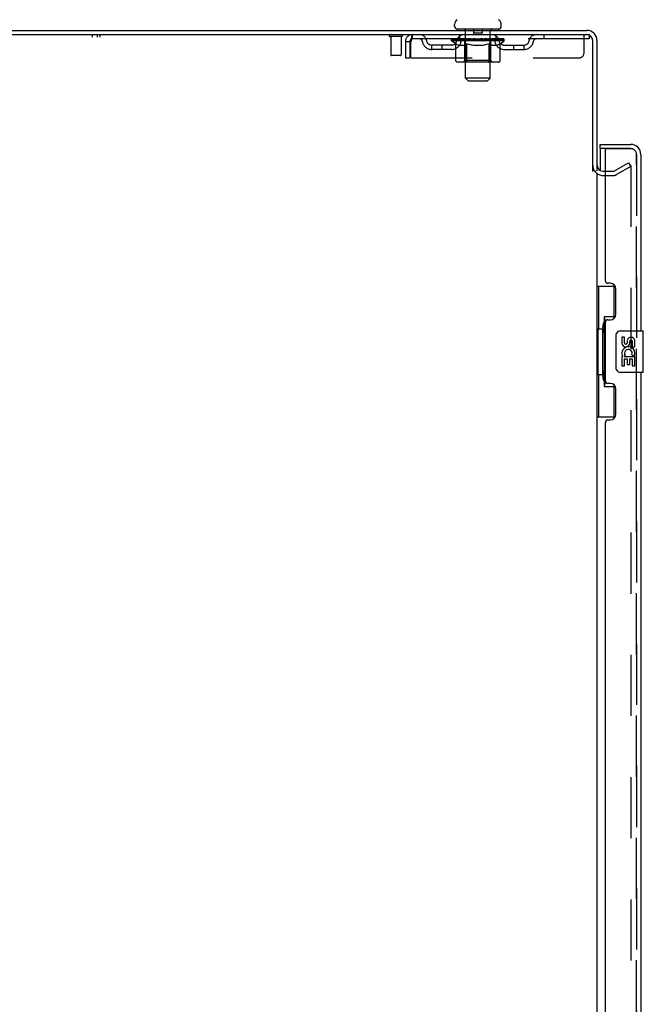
# Model space of a CAD drawing. Header units: inches. Extents: x 0 to 268, y 0 to 174.
# Tile 9 of 79: x 15 to 30, y 105 to 129. Entities that reach past the tile are written whole.
import ezdxf

# ---------------------------------------------------------------- set-up
doc = ezdxf.new("R2010")
doc.units = ezdxf.units.IN
doc.header["$LTSCALE"] = 14.749625
doc.header["$MEASUREMENT"] = 0
doc.linetypes.add('HIDDEN', pattern=[0.2, 0.1, -0.1])
doc.layers.get('0').update_dxf_attribs({"linetype": 'CONTINUOUS'})
for name, color, linetype in [('DEFAULT_2', 8, 'HIDDEN'), ('LEFTHAND_DOOR_ASSEMBLY', 7, 'CONTINUOUS'), ('RIGHTHAND_DOOR_ASSEMBLY', 7, 'CONTINUOUS'), ('WITNESSMARKS', 7, 'CONTINUOUS')]:
    doc.layers.add(name, color=color, linetype=linetype)

msp = doc.modelspace()

# ---------------------------------------------------------------- linework, layer by layer
at = {"color": 7, "linetype": 'Continuous'}
for p, q in [((25.55, 128.357), (25.55, 128.397)), ((25.612, 128.288), (25.612, 128.258)), ((26.612, 128.288), (25.612, 128.288)), ((26.612, 128.288), (26.612, 128.258)), ((26.675, 128.357), (26.675, 128.397))]:
    msp.add_line(p, q, dxfattribs=at)
at = {"color": 3, "linetype": 'Continuous'}
for p, q in [((5.039, 128.258), (28.741, 128.258)), ((5.077, 128.154), (28.741, 128.154)), ((28.883, 124.851), (28.883, 128.012)), ((28.987, 128.012), (28.987, 124.862)), ((28.987, 124.81), (28.987, 51.706)), ((29.13, 124.862), (29.191, 124.862))]:
    msp.add_line(p, q, dxfattribs=at)
at = {"color": 7, "linetype": 'Continuous'}
for centre, radius, start, end in [((25.693, 128.397), 0.144, 124.6624, 180), ((26.531, 128.397), 0.144, 360, 55.3376), ((25.619, 128.357), 0.069, 180, 265), ((26.606, 128.357), 0.069, 275, 360)]:
    msp.add_arc(centre, radius, start, end, dxfattribs=at)
at = {"color": 3, "linetype": 'Continuous'}
for centre, radius, start, end in [((28.741, 128.012), 0.246, 0, 90), ((28.741, 128.012), 0.142, 0, 90), ((29.13, 125.005), 0.142, 180, 270)]:
    msp.add_arc(centre, radius, start, end, dxfattribs=at)
at = {"layer": 'DEFAULT_2', "color": 8, "linetype": 'HIDDEN'}
for p, q in [((25.792, 128.288), (25.792, 128.258)), ((26.007, 128.278), (26.007, 128.198)), ((26.217, 128.278), (26.217, 128.198)), ((26.432, 128.288), (26.432, 128.258)), ((24.275, 128.111), (23.991, 128.111)), ((24.009, 128.111), (24.009, 127.664)), ((24.257, 128.111), (24.257, 127.664)), ((24.529, 128.154), (24.529, 128.05)), ((28.8, 128.05), (24.529, 128.05)), ((25.479, 128.004), (25.479, 128.05)), ((25.488, 128.044), (25.488, 128.05)), ((25.497, 128.04), (25.497, 128.044)), ((25.497, 128.04), (26.727, 128.04)), ((25.506, 128.04), (25.506, 128.044)), ((25.507, 128.04), (25.507, 128.044)), ((25.517, 128.044), (25.517, 128.05)), ((25.533, 128.04), (25.533, 128.044)), ((25.535, 128.04), (25.535, 128.044)), ((25.564, 128.044), (25.564, 128.05)), ((25.578, 128.04), (25.578, 128.044)), ((25.581, 128.04), (25.581, 128.044)), ((25.785, 128.044), (25.584, 128.044)), ((25.627, 128.044), (25.627, 128.05)), ((25.628, 128.04), (25.628, 128.044)), ((25.629, 128.04), (25.629, 128.044)), ((25.632, 128.04), (25.632, 128.044)), ((25.639, 128.04), (25.639, 128.044)), ((25.639, 128.04), (25.639, 128.044)), ((25.643, 128.04), (25.643, 128.044)), ((25.646, 128.04), (25.646, 128.044)), ((25.65, 128.04), (25.65, 128.044)), ((25.665, 128.04), (25.665, 128.044)), ((25.675, 128.05), (25.675, 128.154)), ((25.683, 128.04), (25.683, 128.046)), ((25.683, 128.04), (25.683, 128.044)), ((25.703, 128.04), (25.703, 128.044)), ((25.705, 128.044), (25.705, 128.05)), ((25.715, 128.04), (25.715, 128.044)), ((25.719, 128.04), (25.719, 128.044)), ((25.728, 128.04), (25.728, 128.044)), ((25.739, 128.04), (25.739, 128.048)), ((25.755, 128.04), (25.755, 128.044)), ((25.758, 128.04), (25.758, 128.044)), ((25.785, 128.04), (25.785, 128.044)), ((25.852, 128.044), (25.79, 128.044)), ((25.795, 128.044), (25.795, 128.05)), ((25.802, 128.04), (25.802, 128.044)), ((25.807, 128.04), (25.807, 128.044)), ((25.812, 127.107), (25.812, 128.258)), ((25.813, 128.04), (25.813, 128.049)), ((25.817, 128.04), (25.817, 128.044)), ((25.828, 128.04), (25.828, 128.044)), ((25.852, 128.04), (25.852, 128.044)), ((25.927, 128.044), (25.868, 128.044)), ((25.888, 128.04), (25.888, 128.044)), ((25.895, 128.044), (25.895, 128.05)), ((25.899, 128.04), (25.899, 128.044)), ((25.902, 128.04), (25.902, 128.05)), ((25.904, 128.04), (25.904, 128.044)), ((25.912, 128.04), (25.912, 128.044)), ((25.927, 128.04), (25.927, 128.044)), ((26.007, 128.044), (25.953, 128.044)), ((25.966, 128.04), (25.966, 128.044)), ((25.998, 128.044), (26.112, 128.05)), ((26.002, 128.044), (26.002, 128.05)), ((26.003, 128.05), (26.002, 128.05)), ((26.003, 128.044), (26.003, 128.05)), ((26.003, 128.04), (26.003, 128.044)), ((26.006, 128.04), (26.006, 128.044)), ((26.008, 128.04), (26.008, 128.044)), ((26.008, 128.04), (26.008, 128.044)), ((26.207, 128.188), (26.017, 128.188)), ((26.091, 128.044), (26.043, 128.044)), ((26.049, 128.04), (26.049, 128.044)), ((26.091, 128.04), (26.091, 128.044)), ((26.109, 128.044), (26.109, 128.044)), ((26.109, 128.04), (26.109, 128.044)), ((26.109, 128.04), (26.109, 128.044)), ((26.112, 128.044), (26.112, 128.05)), ((26.112, 128.05), (26.226, 128.044)), ((26.115, 128.04), (26.115, 128.044)), ((26.115, 128.04), (26.115, 128.044)), ((26.115, 128.044), (26.115, 128.044)), ((26.133, 128.04), (26.133, 128.044)), ((26.133, 128.044), (26.181, 128.044)), ((26.176, 128.04), (26.176, 128.044)), ((26.216, 128.04), (26.216, 128.044)), ((26.217, 128.04), (26.217, 128.044)), ((26.217, 128.044), (26.271, 128.044)), ((26.218, 128.04), (26.218, 128.044)), ((26.221, 128.044), (26.221, 128.05)), ((26.221, 128.05), (26.222, 128.05)), ((26.221, 128.04), (26.221, 128.044)), ((26.222, 128.044), (26.222, 128.05)), ((26.258, 128.04), (26.258, 128.044)), ((26.297, 128.04), (26.297, 128.044)), ((26.297, 128.044), (26.356, 128.044)), ((26.312, 128.04), (26.312, 128.044)), ((26.32, 128.04), (26.32, 128.044)), ((26.323, 128.04), (26.323, 128.05)), ((26.325, 128.04), (26.325, 128.044)), ((26.329, 128.044), (26.329, 128.05)), ((26.336, 128.04), (26.336, 128.044)), ((26.372, 128.04), (26.372, 128.044)), ((26.372, 128.044), (26.434, 128.044)), ((26.396, 128.04), (26.396, 128.044)), ((26.407, 128.04), (26.407, 128.044)), ((26.411, 128.04), (26.411, 128.049)), ((26.412, 127.107), (26.412, 128.258)), ((26.417, 128.04), (26.417, 128.044)), ((26.422, 128.04), (26.422, 128.044)), ((26.429, 128.044), (26.429, 128.05)), ((26.439, 128.04), (26.439, 128.044)), ((26.439, 128.044), (26.745, 128.044)), ((26.466, 128.04), (26.466, 128.044)), ((26.469, 128.04), (26.469, 128.044)), ((26.485, 128.04), (26.485, 128.048)), ((26.496, 128.04), (26.496, 128.044)), ((26.505, 128.04), (26.505, 128.044)), ((26.509, 128.04), (26.509, 128.044)), ((26.519, 128.044), (26.519, 128.05)), ((26.521, 128.04), (26.521, 128.044)), ((26.541, 128.04), (26.541, 128.046)), ((26.541, 128.04), (26.541, 128.044)), ((26.55, 128.05), (26.55, 128.154)), ((26.559, 128.04), (26.559, 128.044)), ((26.574, 128.04), (26.574, 128.044)), ((26.578, 128.04), (26.578, 128.044)), ((26.581, 128.04), (26.581, 128.044)), ((26.585, 128.04), (26.585, 128.044)), ((26.585, 128.04), (26.585, 128.044)), ((26.592, 128.04), (26.592, 128.044)), ((26.595, 128.04), (26.595, 128.044)), ((26.596, 128.04), (26.596, 128.044)), ((26.597, 128.044), (26.597, 128.05)), ((26.624, 128.047), (26.744, 128.048)), ((26.624, 128.044), (26.624, 128.047)), ((26.643, 128.04), (26.643, 128.044)), ((26.646, 128.04), (26.646, 128.044)), ((26.66, 128.044), (26.66, 128.05)), ((26.689, 128.04), (26.689, 128.044)), ((26.691, 128.04), (26.691, 128.044)), ((26.707, 128.044), (26.707, 128.05)), ((26.717, 128.04), (26.717, 128.044)), ((26.718, 128.04), (26.718, 128.044)), ((26.727, 128.04), (26.727, 128.044)), ((26.736, 128.044), (26.736, 128.05)), ((26.744, 128.044), (26.744, 128.048)), ((26.745, 128.004), (26.745, 128.044)), ((27.7, 128.154), (27.7, 128.05)), ((28.675, 127.717), (28.675, 128.154)), ((28.741, 128.154), (28.8, 128.154)), ((28.8, 128.154), (28.8, 128.05)), ((24.362, 127.987), (24.362, 127.592)), ((24.362, 127.987), (24.466, 127.987)), ((24.466, 127.987), (24.466, 127.592)), ((24.496, 127.592), (24.496, 127.987)), ((24.997, 127.799), (24.997, 127.903)), ((25.48, 127.903), (24.997, 127.903)), ((25.48, 127.799), (24.997, 127.799)), ((25.247, 127.799), (25.247, 127.903)), ((25.578, 127.934), (25.479, 128.004)), ((26.745, 128.004), (25.479, 128.004)), ((25.578, 127.529), (25.578, 127.934)), ((25.578, 127.934), (25.592, 127.925)), ((25.606, 127.916), (25.592, 127.925)), ((25.619, 127.909), (25.606, 127.916)), ((25.633, 127.902), (25.619, 127.909)), ((25.646, 127.897), (25.633, 127.902)), ((25.66, 127.892), (25.646, 127.897)), ((25.763, 127.892), (25.66, 127.892)), ((25.763, 127.892), (25.777, 127.897)), ((25.791, 127.902), (25.777, 127.897)), ((25.804, 127.909), (25.79, 127.902)), ((25.799, 127.532), (25.799, 128.001)), ((25.818, 127.917), (25.804, 127.909)), ((25.832, 127.925), (25.818, 127.917)), ((25.846, 127.935), (25.832, 127.925)), ((25.846, 127.529), (25.846, 127.935)), ((25.846, 127.935), (25.874, 127.925)), ((25.903, 127.916), (25.874, 127.925)), ((25.931, 127.909), (25.902, 127.917)), ((25.958, 127.902), (25.93, 127.909)), ((25.986, 127.897), (25.958, 127.902)), ((26.013, 127.892), (25.985, 127.897)), ((26.211, 127.892), (26.013, 127.892)), ((26.211, 127.892), (26.239, 127.897)), ((26.267, 127.903), (26.239, 127.897)), ((26.295, 127.909), (26.267, 127.902)), ((26.323, 127.917), (26.295, 127.909)), ((26.352, 127.926), (26.323, 127.917)), ((26.381, 127.935), (26.352, 127.926)), ((26.381, 127.529), (26.381, 127.935)), ((26.381, 127.935), (26.396, 127.926)), ((26.41, 127.917), (26.396, 127.926)), ((26.425, 127.909), (26.41, 127.917)), ((26.425, 127.532), (26.425, 128.001)), ((26.439, 127.902), (26.425, 127.909)), ((26.453, 127.897), (26.439, 127.902)), ((26.467, 127.892), (26.453, 127.897)), ((26.561, 127.892), (26.467, 127.892)), ((26.561, 127.892), (26.576, 127.897)), ((26.59, 127.902), (26.576, 127.897)), ((26.604, 127.909), (26.59, 127.902)), ((26.619, 127.917), (26.604, 127.909)), ((26.634, 127.926), (26.619, 127.917)), ((26.648, 127.936), (26.633, 127.926)), ((26.648, 127.936), (26.745, 128.004)), ((26.648, 127.529), (26.648, 127.936)), ((26.744, 127.903), (27.227, 127.903)), ((26.744, 127.799), (27.227, 127.799)), ((26.977, 127.799), (26.977, 127.903)), ((27.227, 127.799), (27.227, 127.903)), ((24.247, 127.654), (24.019, 127.654)), ((24.362, 127.592), (24.466, 127.592)), ((24.496, 127.592), (28.55, 127.592)), ((26.606, 127.492), (25.621, 127.492)), ((25.799, 127.532), (25.759, 127.492)), ((26.425, 127.532), (25.799, 127.532)), ((25.851, 127.505), (25.849, 127.509)), ((25.857, 127.496), (25.855, 127.499)), ((25.862, 127.493), (25.859, 127.495)), ((25.865, 127.492), (25.862, 127.493)), ((25.867, 127.492), (25.864, 127.492)), ((26.425, 127.532), (26.465, 127.492)), ((25.881, 127.038), (25.812, 127.107)), ((26.412, 127.107), (25.812, 127.107)), ((26.343, 127.038), (26.412, 127.107)), ((25.881, 127.038), (26.343, 127.038)), ((29.408, 124.867), (29.748, 125.063)), ((29.8, 124.973), (29.46, 124.777)), ((29.748, 125.063), (29.8, 124.973)), ((29.8, 124.993), (29.8, 51.524)), ((29.13, 124.758), (29.391, 124.758)), ((29.191, 124.862), (29.391, 124.862))]:
    msp.add_line(p, q, dxfattribs=at)
for points in [[(24.529, 128.154), (24.527, 128.153), (24.524, 128.15), (24.522, 128.145), (24.52, 128.138), (24.517, 128.129), (24.515, 128.118), (24.513, 128.106), (24.51, 128.092), (24.508, 128.076), (24.505, 128.06), (24.503, 128.043), (24.501, 128.025), (24.498, 128.006), (24.496, 127.987)], [(24.529, 128.05), (24.527, 128.05), (24.524, 128.049), (24.522, 128.047), (24.52, 128.044), (24.517, 128.041), (24.515, 128.037), (24.513, 128.032), (24.51, 128.027), (24.508, 128.021), (24.505, 128.015), (24.503, 128.008), (24.501, 128.001), (24.498, 127.994), (24.496, 127.987)], [(25.621, 127.492), (25.616, 127.492), (25.611, 127.493), (25.606, 127.495), (25.601, 127.496), (25.596, 127.499), (25.592, 127.502), (25.588, 127.505), (25.585, 127.509), (25.582, 127.514), (25.58, 127.519), (25.579, 127.524), (25.578, 127.529)], [(25.847, 127.519), (25.846, 127.524), (25.846, 127.529)], [(25.848, 127.514), (25.847, 127.519), (25.846, 127.524), (25.846, 127.529)], [(25.859, 127.495), (25.857, 127.496), (25.855, 127.499), (25.853, 127.502), (25.851, 127.505), (25.849, 127.509), (25.848, 127.514)], [(26.359, 127.492), (26.362, 127.492), (26.365, 127.493), (26.367, 127.495), (26.37, 127.496), (26.372, 127.499), (26.374, 127.502), (26.376, 127.505), (26.378, 127.509), (26.379, 127.514), (26.38, 127.519), (26.381, 127.524), (26.381, 127.529)], [(26.606, 127.492), (26.611, 127.492), (26.616, 127.493), (26.621, 127.495), (26.626, 127.496), (26.63, 127.499), (26.635, 127.502), (26.639, 127.505), (26.642, 127.509), (26.645, 127.514), (26.647, 127.519), (26.648, 127.524), (26.648, 127.529)], [(29.782, 125.013), (29.782, 125.013), (29.78, 125.013), (29.778, 125.012), (29.776, 125.012), (29.774, 125.011)], [(29.786, 125.012), (29.784, 125.013), (29.782, 125.013)], [(29.786, 125.012), (29.788, 125.012), (29.79, 125.011), (29.791, 125.01), (29.793, 125.009), (29.794, 125.007), (29.796, 125.005), (29.797, 125.004), (29.798, 125.002), (29.799, 125), (29.799, 124.997), (29.799, 124.995), (29.8, 124.993)]]:
    msp.add_lwpolyline(points, dxfattribs=at)
for centre, radius, start, end in [((25.619, 128.357), 0.069, 265, 270), ((25.782, 128.258), 0.03, 0, 90), ((25.997, 128.278), 0.01, 0, 90), ((26.227, 128.278), 0.01, 90, 180), ((26.442, 128.258), 0.03, 90, 180), ((26.606, 128.357), 0.069, 270, 275), ((23.991, 128.133), 0.0215, 90, 270), ((24.275, 128.133), 0.0215, 270, 90), ((24.529, 127.987), 0.167, 90, 180), ((24.529, 127.987), 0.063, 90, 180), ((24.708, 127.987), 0.167, 8.0716, 90), ((24.709, 127.988), 0.0625, 7.9863, 90), ((25.77, 127.987), 0.167, 90, 171.9284), ((25.769, 127.988), 0.0625, 90, 172.0137), ((25.759, 128.001), 0.0398, 0, 90), ((26.017, 128.198), 0.01, 180, 270), ((26.207, 128.198), 0.01, 270, 360), ((26.465, 128.001), 0.0398, 90, 180), ((26.455, 127.987), 0.167, 8.0716, 90), ((26.455, 127.988), 0.0625, 7.9863, 90), ((27.516, 127.987), 0.167, 90, 171.9284), ((27.515, 127.988), 0.0625, 90, 172.0137), ((24.997, 128.028), 0.229, 187.9863, 270), ((24.997, 128.028), 0.125, 188.0716, 270), ((25.48, 128.028), 0.125, 270, 351.9284), ((25.48, 128.028), 0.229, 270, 352.0137), ((26.744, 128.028), 0.229, 187.9863, 270), ((26.744, 128.028), 0.125, 188.0716, 270), ((27.227, 128.028), 0.125, 270, 351.9284), ((27.227, 128.028), 0.229, 270, 352.0137), ((24.019, 127.664), 0.01, 180, 270), ((24.247, 127.664), 0.01, 270, 360), ((28.55, 127.717), 0.125, 270, 360), ((29.13, 125.005), 0.246, 180, 270), ((29.391, 124.895), 0.033, 270, 300), ((29.391, 124.895), 0.137, 270, 300)]:
    msp.add_arc(centre, radius, start, end, dxfattribs=at)
for centre, major_axis, ratio, start_param, end_param in [((26.112, 128.05), (0.633, 0.007), 0.05963, 2.96643, 3.140963), ((25.459, 128.039), (0.198, 0), 0.060556, 0.430652, 1.470503), ((26.112, 128.05), (0.633, 0), 0.060556, -3.141593, -2.96706), ((25.459, 128.032), (0.198, 0.002), 0.05963, 1.376596, 1.469874), ((26.112, 128.05), (0.633, 0.013), 0.05688, 2.791345, 2.965878), ((25.435, 128.039), (0.198, 0.002), 0.05963, 0.25549, 1.295341), ((25.503, 128.039), (0.198, -0.002), 0.05963, 0.605815, 1.645666), ((26.112, 128.05), (0.633, -0.007), 0.05963, -2.96643, -2.791898), ((25.503, 128.032), (0.198, 0), 0.060556, 1.551758, 1.645036), ((25.435, 128.032), (0.198, 0.004), 0.05688, 1.20151, 1.294789), ((25.504, 128.034), (0.164, 0.002), 0.05963, 1.065228, 1.614276), ((25.485, 128.034), (0.164, 0.003), 0.05688, 0.890143, 1.43919), ((25.542, 128.034), (0.164, 0), 0.060556, 1.240391, 1.789438), ((26.112, 128.05), (0.633, 0.019), 0.052395, 2.616403, 2.790936), ((25.431, 128.039), (0.198, 0.004), 0.05688, 0.080405, 1.120256), ((25.566, 128.039), (0.198, -0.004), 0.05688, 0.7809, 1.820751), ((26.112, 128.05), (0.633, -0.013), 0.05688, -2.791345, -2.616812), ((25.566, 128.032), (0.198, -0.002), 0.05963, 1.72692, 1.820198), ((25.431, 128.032), (0.198, 0.006), 0.052395, 1.026568, 1.119847), ((25.484, 128.034), (0.164, 0.005), 0.052395, 0.715201, 1.264248), ((25.598, 128.034), (0.164, -0.002), 0.05963, 1.415553, 1.9646), ((26.112, 128.05), (0.633, 0.025), 0.046319, 2.441654, 2.616187), ((25.645, 128.039), (0.198, -0.006), 0.052395, 0.955842, 1.995693), ((25.448, 128.039), (0.198, 0.006), 0.052395, -0.094537, 0.945314), ((26.112, 128.05), (0.633, -0.019), 0.052395, -2.616403, -2.44187), ((25.645, 128.032), (0.198, -0.004), 0.05688, 1.902006, 1.995284), ((25.448, 128.032), (0.198, 0.008), 0.046319, 0.851819, 0.945098), ((25.502, 128.034), (0.164, 0.006), 0.046319, 0.540452, 1.089499), ((25.669, 128.034), (0.164, -0.003), 0.05688, 1.590638, 2.139686), ((26.112, 128.05), (0.633, 0.029), 0.038841, 2.267123, 2.441656), ((25.738, 128.039), (0.198, -0.008), 0.046319, 1.130591, 2.170442), ((25.485, 128.039), (0.198, 0.008), 0.046319, -0.269286, 0.770565), ((26.112, 128.05), (0.633, -0.025), 0.046319, -2.441654, -2.267121), ((25.738, 128.032), (0.198, -0.006), 0.052395, 2.076947, 2.170226), ((25.485, 128.032), (0.198, 0.009), 0.038841, 0.677289, 0.770567), ((25.539, 128.034), (0.164, 0.008), 0.038841, 0.365921, 0.914969), ((25.754, 128.034), (0.164, -0.005), 0.052395, 1.76558, 2.314627), ((26.112, 128.05), (0.633, 0.033), 0.030195, 2.09281, 2.267343), ((25.843, 128.039), (0.198, -0.009), 0.038841, 1.305122, 2.344973), ((25.541, 128.039), (0.198, 0.009), 0.038841, -0.443817, 0.596034), ((26.112, 128.05), (0.633, -0.029), 0.038841, -2.267123, -2.092591), ((25.843, 128.032), (0.198, -0.008), 0.046319, 2.251696, 2.344975), ((25.541, 128.032), (0.198, 0.01), 0.030195, 0.502975, 0.596254), ((25.594, 128.034), (0.164, 0.009), 0.030195, 0.191608, 0.740655), ((25.849, 128.034), (0.164, -0.006), 0.046319, 1.940329, 2.489376), ((25.615, 128.039), (0.198, 0.01), 0.030195, -0.61813, 0.421721), ((26.112, 128.05), (0.633, 0.036), 0.020645, 1.918687, 2.09322), ((25.956, 128.039), (0.198, -0.01), 0.030195, 1.479435, 2.519286), ((26.112, 128.05), (0.633, -0.033), 0.030195, -2.09281, -1.918277), ((25.956, 128.032), (0.198, -0.009), 0.038841, 2.426227, 2.519505), ((25.615, 128.032), (0.198, 0.011), 0.020645, 0.328852, 0.422131), ((25.664, 128.034), (0.164, 0.009), 0.020645, 0.017485, 0.566532), ((25.953, 128.034), (0.164, -0.008), 0.038841, 2.11486, 2.663907), ((25.703, 128.039), (0.198, 0.011), 0.020645, -0.792253, 0.247598), ((26.112, 128.05), (0.633, 0.038), 0.010478, 1.744704, 1.919237), ((26.074, 128.039), (0.198, -0.011), 0.020645, 1.653558, 2.693409), ((26.112, 128.05), (0.633, -0.036), 0.020645, -1.918687, -1.744154), ((26.074, 128.032), (0.198, -0.01), 0.030195, 2.60054, 2.693819), ((25.703, 128.032), (0.198, 0.012), 0.010478, 0.154869, 0.248148), ((25.747, 128.034), (0.164, 0.01), 0.010478, 6.126688, 6.675735), ((26.061, 128.034), (0.164, -0.009), 0.030195, 2.289173, 2.83822), ((25.804, 128.039), (0.198, 0.012), 0.010478, -0.966236, -0.000846), ((26.193, 128.039), (0.198, -0.012), 0.010478, 1.827541, 2.867392), ((26.112, 128.05), (0.633, -0.038), 0.010478, -1.744704, -1.570171), ((26.193, 128.032), (0.198, -0.011), 0.020645, 2.774664, 2.867942), ((26.171, 128.034), (0.164, -0.009), 0.020645, 2.463296, 3.012344), ((26.031, 128.039), (0.198, 0.012), 0.010478, 0.274201, 1.314052), ((25.945, 128.034), (0.164, 0.01), 0.010478, -0.000483, 0.504314), ((25.915, 128.032), (0.198, 0.012), 0.010478, 0.099668, 0.192946), ((26.112, 128.05), (0.633, 0.038), 0.010478, -1.571421, -1.396888), ((26.309, 128.032), (0.198, -0.012), 0.010478, 2.948646, 3.041925), ((26.279, 128.034), (0.164, -0.01), 0.010478, 2.637279, 3.142076), ((26.15, 128.039), (0.198, 0.011), 0.020645, 0.448184, 1.488034), ((26.053, 128.034), (0.164, 0.009), 0.020645, 0.129249, 0.678296), ((26.031, 128.032), (0.198, 0.011), 0.020645, 0.273651, 0.366929), ((26.42, 128.039), (0.198, -0.012), 0.010478, -3.140747, -2.175357), ((26.112, 128.05), (0.633, 0.036), 0.020645, -1.397439, -1.222906), ((26.112, 128.05), (0.633, -0.038), 0.010478, 1.222355, 1.396888), ((26.268, 128.039), (0.198, 0.01), 0.030195, 0.622307, 1.662158), ((26.163, 128.034), (0.164, 0.009), 0.030195, 0.303372, 0.852419), ((26.477, 128.034), (0.164, -0.01), 0.010478, 2.749043, 3.29809), ((26.521, 128.039), (0.198, -0.011), 0.020645, 2.893995, 3.933846), ((26.15, 128.032), (0.198, 0.01), 0.030195, 0.447774, 0.541052), ((26.521, 128.032), (0.198, -0.012), 0.010478, 2.893445, 2.986723), ((26.381, 128.039), (0.198, 0.009), 0.038841, 0.79662, 1.836471), ((26.112, 128.05), (0.633, 0.033), 0.030195, -1.223315, -1.048783), ((26.112, 128.05), (0.633, -0.036), 0.020645, 1.048373, 1.222906), ((26.271, 128.034), (0.164, 0.008), 0.038841, 0.477686, 1.026733), ((26.56, 128.034), (0.164, -0.009), 0.020645, 2.57506, 3.124108), ((26.609, 128.039), (0.198, -0.01), 0.030195, 2.719872, 3.759723), ((26.486, 128.039), (0.198, 0.008), 0.046319, 0.971151, 2.011002), ((26.268, 128.032), (0.198, 0.009), 0.038841, 0.622087, 0.715366), ((26.609, 128.032), (0.198, -0.011), 0.020645, 2.719462, 2.812741), ((26.112, 128.05), (0.633, 0.029), 0.038841, -1.049002, -0.874469), ((26.112, 128.05), (0.633, -0.033), 0.030195, 0.87425, 1.048783), ((26.375, 128.034), (0.164, 0.006), 0.046319, 0.652216, 1.201263), ((26.579, 128.039), (0.198, 0.006), 0.052395, 1.1459, 2.185751), ((26.63, 128.034), (0.164, -0.009), 0.030195, 2.400937, 2.949985), ((26.683, 128.039), (0.198, -0.009), 0.038841, 2.545558, 3.585409), ((26.47, 128.034), (0.164, 0.005), 0.052395, 0.826965, 1.376012), ((26.381, 128.032), (0.198, 0.008), 0.046319, 0.796618, 0.889896), ((26.683, 128.032), (0.198, -0.01), 0.030195, 2.545339, 2.638617), ((26.658, 128.039), (0.198, 0.004), 0.05688, 1.320842, 2.360692), ((26.112, 128.05), (0.633, 0.025), 0.046319, -0.874471, -0.699939), ((26.112, 128.05), (0.633, -0.029), 0.038841, 0.699936, 0.874469), ((26.739, 128.039), (0.198, -0.008), 0.046319, 2.371028, 3.410879), ((26.685, 128.034), (0.164, -0.008), 0.038841, 2.226624, 2.775671), ((26.721, 128.039), (0.198, 0.002), 0.05963, 1.495927, 2.535778), ((26.555, 128.034), (0.164, 0.003), 0.05688, 1.001907, 1.550954), ((26.776, 128.039), (0.198, -0.006), 0.052395, 2.196279, 3.23613), ((26.722, 128.034), (0.164, -0.006), 0.046319, 2.052093, 2.601141), ((26.486, 128.032), (0.198, 0.006), 0.052395, 0.971367, 1.064645), ((26.765, 128.039), (0.198, 0), 0.060556, 2.364024, 2.71094), ((26.739, 128.032), (0.198, -0.009), 0.038841, 2.371026, 2.464304), ((26.793, 128.039), (0.198, -0.004), 0.05688, 2.021337, 3.061188), ((26.112, 128.05), (0.633, 0.019), 0.052395, -0.699723, -0.52519), ((26.112, 128.05), (0.633, -0.025), 0.046319, 0.525406, 0.699939), ((26.789, 128.039), (0.198, -0.002), 0.05963, 1.846251, 2.886102), ((26.626, 128.034), (0.164, 0.002), 0.05963, 1.176993, 1.72604), ((26.74, 128.034), (0.164, -0.005), 0.052395, 1.877344, 2.426392), ((26.682, 128.034), (0.164, 0), 0.060556, 1.352155, 1.901202), ((26.74, 128.034), (0.164, -0.003), 0.05688, 1.702402, 2.25145), ((26.72, 128.034), (0.164, -0.002), 0.05963, 1.527317, 2.076364), ((26.579, 128.032), (0.198, 0.004), 0.05688, 1.146309, 1.239587), ((26.776, 128.032), (0.198, -0.008), 0.046319, 2.196495, 2.289773), ((26.112, 128.05), (0.633, 0.013), 0.05688, -0.524781, -0.350248), ((26.112, 128.05), (0.633, -0.019), 0.052395, 0.350657, 0.52519), ((26.765, 128.032), (0.198, -0.002), 0.05963, 1.764997, 1.971333), ((26.658, 128.032), (0.198, 0.002), 0.05963, 1.321394, 1.414673), ((26.793, 128.032), (0.198, -0.006), 0.052395, 2.021746, 2.115024), ((26.112, 128.05), (0.633, 0.007), 0.05963, -0.349695, -0.175162), ((26.112, 128.05), (0.633, -0.013), 0.05688, 0.175715, 0.350248), ((26.721, 128.032), (0.198, 0), 0.060556, 1.496556, 1.589835), ((26.789, 128.032), (0.198, -0.004), 0.05688, 1.846804, 1.940083), ((26.112, 128.05), (0.633, -0.007), 0.05963, 6.27665, 6.458348), ((26.112, 128.05), (0.633, 0), 0.060556, -0.174533, -0.058352)]:
    msp.add_ellipse(centre, major_axis=major_axis, ratio=ratio, start_param=start_param, end_param=end_param, dxfattribs=at)
at = {"layer": 'LEFTHAND_DOOR_ASSEMBLY', "color": 7, "linetype": 'Continuous'}
for p, q in [((29.066, 125.404), (29.066, 125.508)), ((29.211, 125.404), (29.066, 125.404)), ((29.066, 125.384), (29.066, 124.877)), ((28.987, 122.083), (29.428, 122.083)), ((29.026, 122.083), (29.026, 121.058)), ((29.391, 122.083), (29.391, 121.303)), ((29.164, 121.348), (29.164, 119.668)), ((29.391, 121.348), (29.164, 121.348)), ((29.004, 121.058), (29.004, 119.958)), ((29.004, 121.058), (29.127, 121.058)), ((29.127, 121.089), (29.127, 121.109)), ((29.127, 119.958), (29.127, 121.058)), ((29.45, 120.108), (29.45, 120.908)), ((29.55, 121.008), (30.09, 121.008)), ((30.105, 120.023), (30.105, 120.993)), ((29.588, 120.854), (29.588, 120.718)), ((29.651, 120.854), (29.588, 120.854)), ((29.651, 120.718), (29.651, 120.854)), ((29.716, 120.78), (29.716, 120.711)), ((29.776, 120.718), (29.776, 120.76)), ((29.839, 120.76), (29.839, 120.624)), ((29.902, 120.624), (29.902, 120.76)), ((29.831, 120.429), (29.889, 120.404)), ((29.839, 120.624), (29.902, 120.624)), ((29.588, 120.393), (29.588, 120.163)), ((29.606, 120.393), (29.588, 120.393)), ((29.64, 120.393), (29.668, 120.412)), ((29.64, 120.393), (29.902, 120.393)), ((29.651, 120.163), (29.651, 120.33)), ((29.651, 120.33), (29.716, 120.33)), ((29.716, 120.33), (29.716, 120.194)), ((29.716, 120.194), (29.776, 120.194)), ((29.776, 120.194), (29.776, 120.33)), ((29.776, 120.33), (29.839, 120.33)), ((29.839, 120.33), (29.839, 120.163)), ((29.902, 120.163), (29.902, 120.393)), ((29.004, 119.958), (29.127, 119.958)), ((29.026, 119.958), (29.026, 118.933)), ((30.09, 120.008), (29.55, 120.008)), ((29.588, 120.163), (29.651, 120.163)), ((29.839, 120.163), (29.902, 120.163)), ((29.127, 119.908), (29.127, 119.928)), ((29.391, 119.713), (29.391, 118.933)), ((29.164, 119.668), (29.391, 119.668)), ((28.987, 118.933), (29.428, 118.933))]:
    msp.add_line(p, q, dxfattribs=at)
at = {"layer": 'LEFTHAND_DOOR_ASSEMBLY', "color": 3, "linetype": 'Continuous'}
for p, q in [((29.066, 125.508), (29.799, 125.508)), ((29.191, 122.216), (29.191, 125.384)), ((30.045, 125.262), (30.045, 121.008)), ((29.311, 122.156), (29.251, 122.156)), ((29.441, 121.406), (29.441, 122.026)), ((29.191, 119.801), (29.191, 121.216)), ((29.251, 121.276), (29.311, 121.276)), ((30.045, 120.008), (30.045, 99.508)), ((29.311, 119.741), (29.251, 119.741)), ((29.441, 118.991), (29.441, 119.611)), ((29.191, 100.716), (29.191, 118.801)), ((29.251, 118.861), (29.311, 118.861))]:
    msp.add_line(p, q, dxfattribs=at)
at = {"layer": 'LEFTHAND_DOOR_ASSEMBLY', "color": 8, "linetype": 'HIDDEN'}
for p, q in [((29.211, 125.404), (29.799, 125.404)), ((29.941, 51.255), (29.941, 125.262))]:
    msp.add_line(p, q, dxfattribs=at)
at = {"layer": 'LEFTHAND_DOOR_ASSEMBLY', "color": 7, "linetype": 'Continuous'}
for points in [[(29.164, 121.325), (29.164, 121.321), (29.165, 121.318), (29.166, 121.314), (29.167, 121.309), (29.169, 121.305), (29.171, 121.299), (29.173, 121.294), (29.176, 121.288), (29.179, 121.282), (29.183, 121.275), (29.188, 121.267), (29.192, 121.259), (29.198, 121.251), (29.2, 121.247)], [(29.45, 120.908), (29.45, 120.915), (29.451, 120.921), (29.452, 120.927), (29.453, 120.933), (29.455, 120.939), (29.457, 120.945)], [(29.457, 120.072), (29.455, 120.078), (29.453, 120.084), (29.452, 120.09), (29.451, 120.096), (29.45, 120.102), (29.45, 120.108)], [(29.2, 119.769), (29.198, 119.766), (29.192, 119.758), (29.188, 119.75), (29.183, 119.742), (29.179, 119.735), (29.176, 119.729), (29.173, 119.723), (29.171, 119.717), (29.169, 119.712), (29.167, 119.708), (29.166, 119.703), (29.165, 119.699), (29.164, 119.696), (29.164, 119.692)]]:
    msp.add_lwpolyline(points, dxfattribs=at)
at = {"layer": 'LEFTHAND_DOOR_ASSEMBLY', "color": 3, "linetype": 'Continuous'}
for centre, radius, start, end in [((29.799, 125.262), 0.246, 0, 90), ((29.211, 125.384), 0.02, 90, 180), ((29.251, 122.216), 0.06, 180, 270), ((29.311, 122.026), 0.13, 0, 90), ((29.311, 121.406), 0.13, 270, 360), ((29.251, 121.216), 0.06, 90, 180), ((29.251, 119.801), 0.06, 180, 270), ((29.311, 119.611), 0.13, 0, 90), ((29.251, 118.801), 0.06, 90, 180), ((29.311, 118.991), 0.13, 270, 360)]:
    msp.add_arc(centre, radius, start, end, dxfattribs=at)
at = {"layer": 'LEFTHAND_DOOR_ASSEMBLY', "color": 7, "linetype": 'Continuous'}
for centre, radius, start, end in [((29.086, 125.384), 0.02, 90, 180), ((29.55, 120.908), 0.1, 90, 158.8004), ((30.09, 120.993), 0.015, 0, 90), ((29.682, 120.718), 0.0943, 180, 360), ((29.682, 120.718), 0.0314, 180, 261.2295), ((29.681, 120.723), 0.0362, 263.4285, 341.7628), ((29.808, 120.76), 0.0943, 68.6999, 167.4338), ((29.808, 120.76), 0.0314, 0, 180.0485), ((29.808, 120.76), 0.0943, 0, 68.6704), ((29.742, 120.466), 0.154, 161.4199, 206.1963), ((29.745, 120.466), 0.157, 336.5966, 161.8791), ((29.745, 120.466), 0.0943, 336.5966, 215.1122), ((29.745, 120.466), 0.157, 205.737, 207.8532), ((29.55, 120.108), 0.1, 201.205, 270), ((30.09, 120.023), 0.015, 270, 360)]:
    msp.add_arc(centre, radius, start, end, dxfattribs=at)
at = {"layer": 'LEFTHAND_DOOR_ASSEMBLY', "color": 8, "linetype": 'HIDDEN'}
msp.add_arc((29.799, 125.262), 0.142, 0, 90, dxfattribs=at)
at = {"layer": 'LEFTHAND_DOOR_ASSEMBLY', "color": 7, "linetype": 'Continuous'}
for centre, start_param, end_param in [((29.231, 121.099), 0.699287, 1.51401), ((29.231, 121.099), -4.655602, -3.84088), ((29.231, 119.918), 0.699287, 1.51401), ((29.231, 119.918), -4.655602, -3.84088)]:
    msp.add_ellipse(centre, major_axis=(0, 0.18), ratio=0.579493, start_param=start_param, end_param=end_param, dxfattribs=at)
at = {"layer": 'RIGHTHAND_DOOR_ASSEMBLY', "color": 8, "linetype": 'HIDDEN'}
for p, q in [((29.799, 125.404), (29.086, 125.404)), ((29.941, 125.262), (29.941, 51.255))]:
    msp.add_line(p, q, dxfattribs=at)
msp.add_arc((29.799, 125.262), 0.142, 0, 90, dxfattribs=at)
at = {"layer": 'WITNESSMARKS', "color": 40, "linetype": 'Continuous'}
for p, q in [((16.8, 128.154), (16.8, 128.092)), ((16.925, 128.154), (16.925, 128.092)), ((16.987, 128.154), (16.987, 128.092))]:
    msp.add_line(p, q, dxfattribs=at)

doc.saveas('drawing.dxf')
